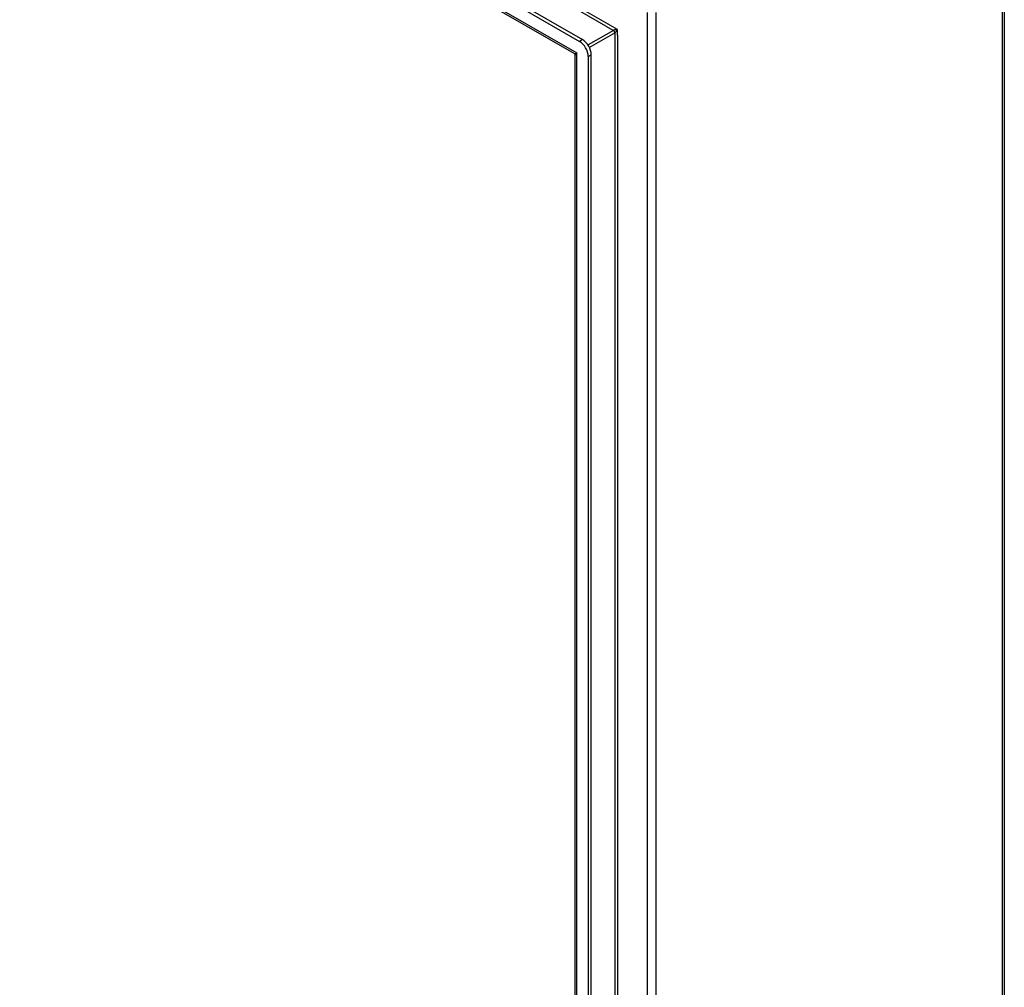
# Model space of a CAD drawing. Header units: inches. Extents: x 18 to 229, y 20 to 132.
# Tile 114 of 115: x 213 to 229, y 92 to 107. Entities that reach past the tile are written whole.
import ezdxf

# ---------------------------------------------------------------- set-up
doc = ezdxf.new("R2010")
doc.units = ezdxf.units.IN
doc.header["$MEASUREMENT"] = 0
doc.layers.add('Visible Edges(ANSI)', color=7, linetype='Continuous', lineweight=25)
doc.layers.add('Visible Tangent Edges(ANSI)', color=7, linetype='Continuous', lineweight=25)

msp = doc.modelspace()

# ---------------------------------------------------------------- linework, layer by layer
at = {"layer": 'Visible Edges(ANSI)'}
for p, q in [((197.847, 120.843), (222.3, 106.761)), ((197.895, 120.871), (222.348, 106.789)), ((222.214, 106.568), (197.974, 120.527)), ((229.065, 110.441), (229.065, 61.55)), ((222.23, 58.893), (222.23, 106.541)), ((222.44, 106.52), (222.44, 58.626)), ((222.488, 58.653), (222.488, 106.548))]:
    msp.add_line(p, q, dxfattribs=at)
at = {"layer": 'Visible Edges(ANSI)', "flags": 128}
msp.add_lwpolyline([(222.23, 106.541), (222.229, 106.549), (222.226, 106.557), (222.22, 106.564), (222.214, 106.568)], dxfattribs=at)
at = {"layer": 'Visible Edges(ANSI)'}
for centre, major_axis, start_param, end_param in [((222.348, 106.628), (-0.098, 0.171), 3.928925, 5.499721), ((222.3, 106.6), (0.098, -0.171), 0.787332, 2.358128)]:
    msp.add_ellipse(centre, major_axis=major_axis, ratio=0.578093, start_param=start_param, end_param=end_param, dxfattribs=at)
at = {"layer": 'Visible Tangent Edges(ANSI)'}
for p, q in [((222.907, 106.949), (198.536, 120.983)), ((222.722, 107.005), (198.677, 120.851)), ((197.888, 120.61), (222.259, 106.576)), ((229.036, 61.509), (229.036, 110.4)), ((223.379, 107.223), (223.379, 58.332)), ((223.519, 58.332), (223.519, 107.223)), ((222.841, 106.936), (222.436, 106.703)), ((222.722, 107.005), (222.841, 106.936)), ((222.907, 106.862), (222.907, 106.949)), ((222.348, 106.789), (222.3, 106.761)), ((222.457, 106.665), (222.863, 106.898)), ((222.863, 106.898), (222.863, 59.201)), ((222.907, 106.862), (222.907, 59.238)), ((222.259, 58.778), (222.259, 106.576)), ((222.44, 106.52), (222.488, 106.548))]:
    msp.add_line(p, q, dxfattribs=at)
at = {"layer": 'Visible Tangent Edges(ANSI)', "flags": 128}
for points in [[(222.907, 106.949), (222.904, 106.949), (222.902, 106.949), (222.899, 106.949), (222.896, 106.949), (222.894, 106.949), (222.891, 106.948), (222.888, 106.948), (222.885, 106.948), (222.882, 106.947), (222.879, 106.947), (222.876, 106.947), (222.873, 106.946), (222.87, 106.946), (222.867, 106.945), (222.864, 106.944), (222.861, 106.944), (222.858, 106.943), (222.856, 106.942), (222.853, 106.941), (222.85, 106.94), (222.847, 106.939), (222.845, 106.938), (222.843, 106.937), (222.841, 106.936)], [(222.863, 106.898), (222.865, 106.9), (222.867, 106.901), (222.869, 106.902), (222.871, 106.904), (222.873, 106.906), (222.875, 106.908), (222.877, 106.91), (222.879, 106.912), (222.881, 106.915), (222.884, 106.917), (222.886, 106.919), (222.888, 106.922), (222.889, 106.924), (222.891, 106.926), (222.893, 106.929), (222.895, 106.931), (222.897, 106.933), (222.898, 106.936), (222.9, 106.938), (222.901, 106.94), (222.903, 106.943), (222.904, 106.945), (222.906, 106.947), (222.907, 106.949)]]:
    msp.add_lwpolyline(points, dxfattribs=at)
at = {"layer": 'Visible Tangent Edges(ANSI)'}
for centre, major_axis, ratio, start_param, end_param in [((222.841, 106.911), (-0.0155, 0.0269), 0.578093, 3.928925, 5.499721), ((222.329, 106.616), (0.115, 0.047), 0.112147, 3.228242, 4.015574), ((222.329, 106.616), (-0.0986, -0.0765), 0.115347, 5.408573, 6.193971)]:
    msp.add_ellipse(centre, major_axis=major_axis, ratio=ratio, start_param=start_param, end_param=end_param, dxfattribs=at)

doc.saveas('drawing.dxf')
